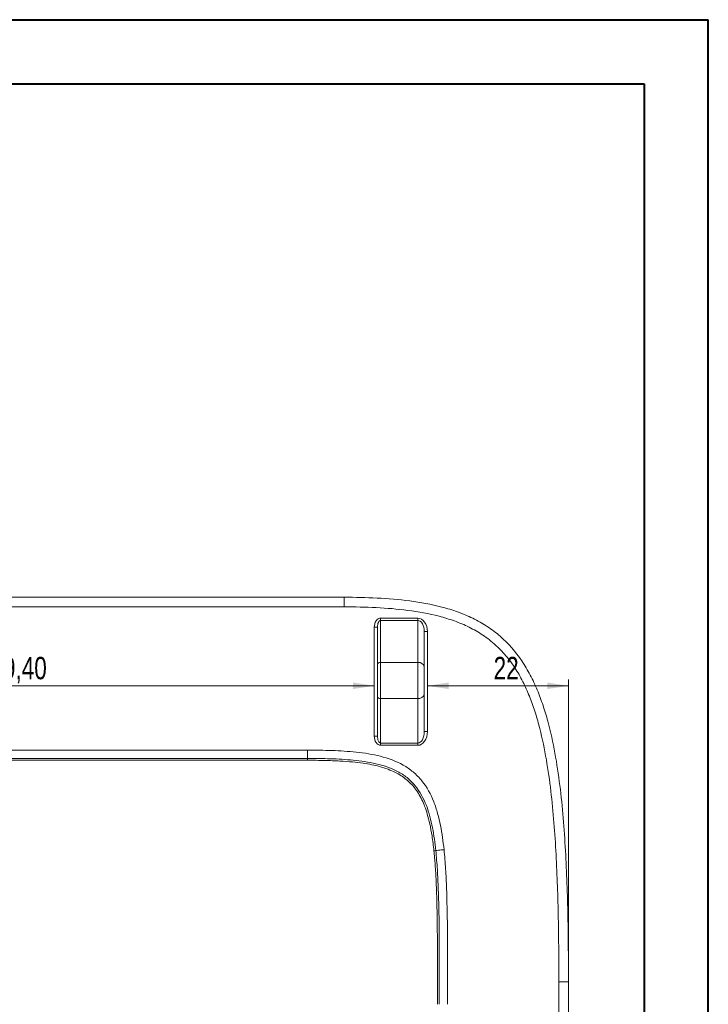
# Model space of a CAD drawing. Header units: millimetres. Extents: x 0 to 420, y 0 to 297.
# Tile 6 of 6: x 313 to 420, y 144 to 297. Entities that reach past the tile are written whole.
import ezdxf

# ---------------------------------------------------------------- set-up
doc = ezdxf.new("R2010")
doc.units = ezdxf.units.MM
doc.styles.add('SLDTEXTSTYLE0', font='TXT', dxfattribs={"width": 0.75})
doc.dimstyles.new('SLDDIMSTYLE1', dxfattribs={"dimtxt": 3.5, "dimasz": 3.302, "dimexe": 0, "dimexo": 0.0625, "dimgap": 0.875, "dimtad": 1, "dimrnd": 1e-09, "dimzin": 12, "dimdsep": 46, "dimtxsty": 'SLDTEXTSTYLE0', "dimsah": 1, "dimcen": 0.09, "dimadec": 0, "dimazin": 3, "dimtfac": 1, "dimtofl": 0, "dimtmove": 0, "dimatfit": 3, "dimfxl": 0, "dimfrac": 2, "dimtolj": 1, "dimtzin": 12, "dimarcsym": 0})
doc.dimstyles.new('SLDDIMSTYLE2', dxfattribs={"dimtxt": 3.5, "dimasz": 3.302, "dimexe": 0, "dimexo": 0.0625, "dimgap": 0.875, "dimtad": 1, "dimdec": 6, "dimrnd": 1e-09, "dimzin": 12, "dimdsep": 46, "dimtxsty": 'SLDTEXTSTYLE0', "dimsah": 1, "dimcen": 0.09, "dimadec": 0, "dimazin": 3, "dimtfac": 1, "dimtofl": 0, "dimtmove": 0, "dimatfit": 3, "dimfxl": 0, "dimfrac": 2, "dimtolj": 1, "dimtzin": 12, "dimarcsym": 0})

# ---------------------------------------------------------------- blocks, each defined once
blk = doc.blocks.new('_D_22')
at = {"color": 7, "linetype": 'Continuous', "lineweight": 0}
blk.add_line((278.56, 193.3), (367.96, 193.3), dxfattribs=at)
for points in [[(278.56, 193.3), (281.86, 192.8), (281.86, 193.81)], [(367.96, 193.3), (364.66, 193.81), (364.66, 192.8)]]:
    blk.add_solid(points, dxfattribs=at)
at = {"color": 7, "linetype": 'Continuous', "lineweight": 0, "insert": (308.09, 197.82), "char_height": 3.5, "attachment_point": 1, "style": 'SLDTEXTSTYLE0'}
blk.add_mtext('89,40', dxfattribs=at)
blk = doc.blocks.new('_D_23')
at = {"color": 7, "linetype": 'Continuous', "lineweight": 0}
for p, q in [((398.26, 148.11), (398.26, 194.3)), ((398.26, 193.3), (376.26, 193.3))]:
    blk.add_line(p, q, dxfattribs=at)
for points in [[(376.26, 193.3), (379.56, 192.8), (379.56, 193.81)], [(398.26, 193.3), (394.96, 193.81), (394.96, 192.8)]]:
    blk.add_solid(points, dxfattribs=at)
at = {"color": 7, "linetype": 'Continuous', "lineweight": 0, "insert": (386.59, 197.82), "char_height": 3.5, "attachment_point": 1, "style": 'SLDTEXTSTYLE0'}
blk.add_mtext('22', dxfattribs=at)

msp = doc.modelspace()

# ---------------------------------------------------------------- linework, layer by layer
at = {"color": 7, "linetype": 'Continuous', "lineweight": 40}
for p, q in [((0.0788436, 297.2147802), (420.0788436, 297.2147802)), ((420.0788436, 0.2147802), (420.0788436, 297.2147802)), ((25.0788436, 287.2147802), (410.0788436, 287.2147802)), ((410.0788436, 287.2147802), (410.0788436, 10.2147802))]:
    msp.add_line(p, q, dxfattribs=at)
at = {"color": 7, "linetype": 'Continuous', "lineweight": 15}
for p, q in [((283.2605305, 207.1146712), (363.2605305, 207.1146712)), ((363.2605305, 207.1146712), (363.2605305, 205.6146712)), ((363.2605305, 205.6146712), (283.2605305, 205.6146712)), ((368.9605305, 203.8539528), (368.9605305, 203.4961391)), ((368.9605305, 203.8539528), (374.7605305, 203.8539528)), ((368.9605305, 203.4961391), (368.9605305, 196.962499)), ((374.7605305, 203.4961391), (368.9605305, 203.4961391)), ((374.7605305, 203.8539528), (374.7605305, 203.4961391)), ((374.7605305, 196.962499), (374.7605305, 203.4961391)), ((367.9605305, 185.4511244), (367.9605305, 202.4565772)), ((367.9605305, 202.4565772), (368.4605305, 202.4565772)), ((368.4605305, 196.6046853), (368.4605305, 202.4565772)), ((375.7605305, 201.7578895), (375.7605305, 196.2468717)), ((375.7605305, 201.7578895), (376.2605305, 201.7578895)), ((376.2605305, 201.7578895), (376.2605305, 186.1669621)), ((368.9605305, 196.962499), (368.9605305, 191.3060604)), ((368.9605305, 196.962499), (374.7605305, 196.962499)), ((374.7605305, 191.3060604), (374.7605305, 196.962499)), ((368.4605305, 191.6553016), (368.4605305, 196.6046853)), ((375.7605305, 196.2468717), (375.7605305, 192.0045428)), ((375.7605305, 192.0045428), (375.7605305, 186.1669621)), ((368.4605305, 185.4511244), (368.4605305, 191.6553016)), ((368.9605305, 191.3060604), (374.7605305, 191.3060604)), ((368.9605305, 191.3060604), (368.9605305, 184.3686903)), ((374.7605305, 184.3686903), (374.7605305, 191.3060604)), ((375.7605305, 186.1669621), (376.2605305, 186.1669621)), ((367.9605305, 185.4511244), (368.4605305, 185.4511244)), ((368.9605305, 184.3686903), (374.7605305, 184.3686903)), ((368.9605305, 184.3686903), (368.9605305, 184.0194491)), ((374.7605305, 184.3686903), (374.7605305, 184.0194491)), ((278.9567748, 183.2650719), (357.5683072, 183.2650719)), ((357.5683072, 183.2650719), (357.5683072, 181.9742016)), ((374.7605305, 184.0194491), (368.9605305, 184.0194491)), ((357.5683072, 181.9742016), (278.9567748, 181.9742016)), ((278.9567748, 181.6860736), (357.5683072, 181.6860736)), ((396.7605305, 147.1146712), (398.2605305, 147.1146712))]:
    msp.add_line(p, q, dxfattribs=at)
at = {"color": 8, "linetype": 'Continuous', "lineweight": 15}
msp.add_line((357.5683072, 181.6860736), (357.5683072, 181.9742016), dxfattribs=at)
at = {"color": 7, "linetype": 'Continuous', "lineweight": 15}
for centre, radius, start, end in [((368.8995458, 196.5194668), 0.4472098, 82.162320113, 169.01476399), ((374.8824999, 196.0764346), 0.8944196, 10.98523601, 97.837679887), ((374.8885611, 192.187841), 0.8910269, 261.738641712, 348.128600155), ((368.8965152, 191.7469507), 0.4455134, 191.871399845, 278.261358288)]:
    msp.add_arc(centre, radius, start, end, dxfattribs=at)
for centre, major_axis, ratio, start_param, end_param in [((368.9605305, 202.4565772), (0, -1.3973755), 0.7156272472, 3.1415926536, 4.7123889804), ((368.9605305, 202.4565772), (0, 1.0395619), 0.4809718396, 0, 1.5707963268), ((374.7605305, 201.7578895), (0, -2.0960633), 0.7156272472, 1.5707963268, 3.1415926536), ((374.7605305, 201.7578895), (0, 1.7382497), 0.5752913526, 4.7123889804, 6.2831853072), ((374.7605305, 186.1669621), (0, 1.7982718), 0.5560894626, 3.1415926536, 4.7123889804), ((374.7605305, 186.1669621), (0, -2.147513), 0.6984823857, 0, 1.5707963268), ((368.9605305, 185.4511244), (0, -1.4316753), 0.6984823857, 4.7123889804, 6.2831853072), ((368.9605305, 185.4511244), (0, 1.0824341), 0.4619218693, 1.5707963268, 3.1415926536)]:
    msp.add_ellipse(centre, major_axis=major_axis, ratio=ratio, start_param=start_param, end_param=end_param, dxfattribs=at)
for points, knots in [([(363.2605305, 207.1146712), (364.9727058, 207.1146712), (366.6836495, 207.0812895), (370.1016358, 206.9087841), (371.8117195, 206.7694997), (375.1929767, 206.3262681), (376.8669011, 206.0230448), (379.3378745, 205.373216), (380.1548083, 205.1237564), (381.367382, 204.686901), (381.7698518, 204.5305475), (382.5611139, 204.1981548), (382.9509455, 204.0217699), (384.1018148, 203.4598943), (384.8442126, 203.0416569), (385.9157642, 202.3404359), (386.2659433, 202.0943896), (386.9515545, 201.5763895), (387.2880756, 201.3033868), (388.9091962, 199.8915895), (390.0223785, 198.6032088), (391.2211806, 196.8260371), (391.4519556, 196.4612709), (391.8920344, 195.7218743), (392.1012845, 195.3475206), (392.6999987, 194.2119312), (393.0605372, 193.4382147), (393.7191906, 191.8638474), (394.0172775, 191.0631846), (394.5625521, 189.439897), (394.8101194, 188.6155312), (395.4846457, 186.136917), (395.8467956, 184.4718575), (396.4582828, 181.1254354), (396.707029, 179.4439874), (397.336953, 174.382834), (397.6047418, 170.9866848), (397.986979, 164.1724568), (398.0986224, 160.7616792), (398.2358453, 153.9392796), (398.2605305, 150.5269075), (398.2605305, 147.1146712)], [0, 0, 0, 0, 0.0625, 0.0625, 0.125, 0.125, 0.1875, 0.1875, 0.21875, 0.21875, 0.234375, 0.234375, 0.25, 0.25, 0.28125, 0.28125, 0.296875, 0.296875, 0.3125, 0.3125, 0.375, 0.375, 0.390625, 0.390625, 0.40625, 0.40625, 0.4375, 0.4375, 0.46875, 0.46875, 0.5, 0.5, 0.5625, 0.5625, 0.625, 0.625, 0.75, 0.75, 0.875, 0.875, 1, 1, 1, 1]), ([(396.7605305, 147.1146712), (396.7605305, 150.4280701), (396.737166, 153.7409376), (396.6084828, 160.3648084), (396.5039873, 163.6758305), (396.1484783, 170.294542), (395.8998721, 173.5956613), (395.3192885, 178.5160215), (395.0904909, 180.1510623), (394.5297313, 183.406287), (394.1983202, 185.0265503), (393.5826463, 187.4398715), (393.3568138, 188.2433616), (392.8572151, 189.83317), (392.5840351, 190.618006), (391.9797443, 192.162732), (391.6486701, 192.9226377), (391.0976484, 194.0390661), (390.9048752, 194.4072906), (390.498868, 195.1349288), (390.2850494, 195.4952495), (389.1654594, 197.2609253), (388.1181492, 198.5424086), (386.5748992, 199.9419248), (386.253211, 200.2128262), (385.5936976, 200.727946), (385.2562924, 200.9720496), (384.2223687, 201.6661676), (383.5041281, 202.0779649), (382.3888121, 202.6288844), (382.0107193, 202.8014036), (381.2428273, 203.1258463), (380.851966, 203.2781257), (379.6739887, 203.7027777), (378.8801491, 203.9440538), (376.4788914, 204.5709978), (374.8520504, 204.8613328), (371.5664649, 205.2854116), (369.9052273, 205.418241), (366.5853223, 205.5828252), (364.9235126, 205.6146712), (363.2605305, 205.6146712)], [0, 0, 0, 0, 0.125, 0.125, 0.25, 0.25, 0.375, 0.375, 0.4375, 0.4375, 0.5, 0.5, 0.53125, 0.53125, 0.5625, 0.5625, 0.59375, 0.59375, 0.609375, 0.609375, 0.625, 0.625, 0.6875, 0.6875, 0.703125, 0.703125, 0.71875, 0.71875, 0.75, 0.75, 0.765625, 0.765625, 0.78125, 0.78125, 0.8125, 0.8125, 0.875, 0.875, 0.9375, 0.9375, 1, 1, 1, 1]), ([(357.5683072, 183.2650719), (358.8376043, 183.2650719), (360.1056247, 183.2479962), (362.6373172, 183.1556903), (363.9010885, 183.0817871), (365.7898996, 182.8793744), (366.418384, 182.7969331), (367.6720616, 182.5880346), (368.2998405, 182.4605985), (370.1507201, 181.9916081), (371.3434188, 181.566105), (373.0212337, 180.6233489), (373.5472023, 180.2625468), (374.2764155, 179.6542959), (374.5097608, 179.439866), (374.9566307, 178.9872037), (375.1710866, 178.7479019), (376.1833236, 177.5049559), (376.7818309, 176.3926546), (377.4817036, 174.613735), (377.6792106, 174.0037054), (378.0203797, 172.7731143), (378.1650511, 172.1495902), (378.5389235, 170.2719591), (378.7125071, 169.0080307), (378.8457812, 167.7376165)], [0, 0, 0, 0, 0.125, 0.125, 0.25, 0.25, 0.3125, 0.3125, 0.375, 0.375, 0.5, 0.5, 0.5625, 0.5625, 0.59375, 0.59375, 0.625, 0.625, 0.75, 0.75, 0.8125, 0.8125, 0.875, 0.875, 1, 1, 1, 1]), ([(377.5619543, 167.6029509), (377.4371488, 168.7926398), (377.2757036, 169.9800704), (376.9321528, 171.7422151), (376.7997149, 172.3276678), (376.487328, 173.4840749), (376.3072394, 174.0571801), (375.6646783, 175.733484), (375.1132214, 176.7825878), (374.1576743, 177.9459498), (373.9550226, 178.168507), (373.5311358, 178.587899), (373.3090425, 178.7853981), (372.8457044, 179.1573821), (372.6046509, 179.332097), (372.1032123, 179.6582962), (371.841606, 179.8104252), (370.5150674, 180.507683), (369.3845936, 180.8749576), (367.6360484, 181.2804887), (367.0471983, 181.3892242), (365.8701763, 181.5684137), (365.280286, 181.6393476), (363.5078025, 181.8140913), (362.3222635, 181.8780452), (359.9477133, 181.9589736), (358.758573, 181.9742016), (357.5683072, 181.9742016)], [0, 0, 0, 0, 0.125, 0.125, 0.1875, 0.1875, 0.25, 0.25, 0.375, 0.375, 0.40625, 0.40625, 0.4375, 0.4375, 0.46875, 0.46875, 0.5, 0.5, 0.625, 0.625, 0.6875, 0.6875, 0.75, 0.75, 0.875, 0.875, 1, 1, 1, 1]), ([(357.5683072, 181.6860736), (358.4694193, 181.6809748), (360.1491429, 181.6714704), (362.4879426, 181.583843), (364.4740299, 181.4427723), (366.137343, 181.2480472), (367.5231258, 181.0132332), (368.8328738, 180.7106923), (370.0647761, 180.3290232), (371.2120621, 179.8346332), (372.1537223, 179.3045605), (373.2073215, 178.540465), (374.1161339, 177.6079192), (374.8878685, 176.4898315), (375.4056969, 175.5279271), (375.8675288, 174.4442765), (376.2797425, 173.2015206), (376.6672585, 171.662807), (377.020236, 169.7558955), (377.1848766, 168.3473381), (377.2753985, 167.5728925)], [0, 0, 0, 0, 0.0959030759, 0.1787687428, 0.2490490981, 0.3077622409, 0.3569380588, 0.3985587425, 0.4507648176, 0.4939603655, 0.531280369, 0.5655312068, 0.6322408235, 0.6685190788, 0.7098969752, 0.748270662, 0.79376535, 0.849099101, 0.9170324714, 1, 1, 1, 1]), ([(377.2753978, 167.5728993), (377.3435185, 166.8435685), (377.4889035, 165.2870128), (377.6248294, 162.8036935), (377.7231074, 160.0513925), (377.7900242, 156.6948898), (377.8212556, 152.7503962), (377.8280375, 148.2457181), (377.8269331, 145.1748268), (377.8263721, 143.6147759)], [0, 0, 0, 0, 0.0916575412, 0.1956177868, 0.311160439, 0.4362913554, 0.6157130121, 0.8047774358, 1, 1, 1, 1]), ([(378.8457812, 167.7376165), (378.5328517, 167.7047942), (378.221336, 167.6721202), (377.7533403, 167.6230335), (377.5989748, 167.6068425), (377.5619534, 167.6029595)], [0, 0, 0, 0, 0.5, 0.5, 1, 1, 1, 1]), ([(378.1145001, 143.6146938), (378.1150703, 145.6150146), (378.1161041, 147.6153371), (378.1108099, 151.6159683), (378.1043551, 153.6163684), (378.0627483, 157.6165326), (378.0273649, 159.6162803), (377.9171179, 162.6145907), (377.8703578, 163.614074), (377.7445301, 165.6106741), (377.6663316, 166.607812), (377.5619534, 167.6029595)], [0, 0, 0, 0, 0.25, 0.25, 0.5, 0.5, 0.75, 0.75, 0.875, 0.875, 1, 1, 1, 1]), ([(378.8457812, 167.7376165), (378.950746, 166.736876), (379.0297729, 165.7341623), (379.157102, 163.7263974), (379.2045579, 162.7213051), (379.3165312, 159.7061599), (379.3525911, 157.6951767), (379.3949832, 153.6725274), (379.4015809, 151.6608759), (379.4069864, 147.6377536), (379.405944, 145.6261876), (379.4053705, 143.6146222)], [0, 0, 0, 0, 0.125, 0.125, 0.25, 0.25, 0.5, 0.5, 0.75, 0.75, 1, 1, 1, 1]), ([(363.2605305, 88.6146712), (364.9057978, 88.6146712), (366.546698, 88.645933), (369.8149627, 88.8053476), (371.4423894, 88.9330553), (374.6759902, 89.340603), (376.2823039, 89.6194431), (378.6657153, 90.2242416), (379.4557862, 90.4573339), (381.0243692, 91.0062601), (381.8069146, 91.3247585), (384.0571765, 92.4053193), (385.4472104, 93.2992364), (387.0163208, 94.6820228), (387.3230201, 94.9731208), (387.9096337, 95.5720392), (388.1904151, 95.8804239), (388.9976644, 96.8305863), (389.4890572, 97.497358), (390.3916619, 98.8880377), (390.8029066, 99.6119222), (391.557663, 101.107957), (391.8974582, 101.8728539), (392.8208832, 104.1891389), (393.3144782, 105.7703257), (394.1483993, 108.9791701), (394.4880357, 110.6085497), (395.0626846, 113.892481), (395.2965309, 115.5415685), (395.6916004, 118.8494151), (395.8526161, 120.5090705), (396.1224875, 123.8292852), (396.2313042, 125.4903087), (396.5011805, 130.4753637), (396.6068471, 133.8013382), (396.7369413, 140.4561368), (396.7605305, 143.7849903), (396.7605305, 147.1146712)], [0, 0, 0, 0, 0.0625, 0.0625, 0.125, 0.125, 0.1875, 0.1875, 0.21875, 0.21875, 0.25, 0.25, 0.3125, 0.3125, 0.328125, 0.328125, 0.34375, 0.34375, 0.375, 0.375, 0.40625, 0.40625, 0.4375, 0.4375, 0.5, 0.5, 0.5625, 0.5625, 0.625, 0.625, 0.6875, 0.6875, 0.75, 0.75, 0.875, 0.875, 1, 1, 1, 1]), ([(398.2605305, 147.1146712), (398.2605305, 143.6966467), (398.2357677, 140.2786717), (398.0980058, 133.4445751), (397.9858746, 130.0275341), (397.6979983, 124.910066), (397.5817693, 123.2054713), (397.2929582, 119.799696), (397.1204893, 118.098655), (396.696342, 114.7085149), (396.4447718, 113.0180357), (395.8258132, 109.6552737), (395.4602194, 107.9909564), (394.5616694, 104.713214), (394.0295605, 103.0995315), (393.2021592, 101.1317707), (393.0284304, 100.7407268), (392.662373, 99.9642949), (392.4699017, 99.5787822), (391.8677183, 98.4437822), (391.4315082, 97.7119265), (390.4785321, 96.3057231), (389.9617444, 95.6313909), (389.1174445, 94.6692355), (388.8244893, 94.3567424), (388.2141067, 93.7492268), (387.8971281, 93.4548839), (386.2785427, 92.0531777), (384.854202, 91.135512), (382.5550338, 90.0149221), (381.7569406, 89.6823442), (380.1452806, 89.1026042), (379.3302052, 88.8539303), (376.8630447, 88.2056442), (375.1893265, 87.9024252), (372.6512828, 87.5699825), (371.7995737, 87.4798709), (370.0949564, 87.3334747), (369.2419149, 87.2771229), (366.6810525, 87.1480132), (364.9715167, 87.1146712), (363.2605305, 87.1146712)], [0, 0, 0, 0, 0.125, 0.125, 0.25, 0.25, 0.3125, 0.3125, 0.375, 0.375, 0.4375, 0.4375, 0.5, 0.5, 0.5625, 0.5625, 0.578125, 0.578125, 0.59375, 0.59375, 0.625, 0.625, 0.65625, 0.65625, 0.671875, 0.671875, 0.6875, 0.6875, 0.75, 0.75, 0.78125, 0.78125, 0.8125, 0.8125, 0.875, 0.875, 0.90625, 0.90625, 0.9375, 0.9375, 1, 1, 1, 1])]:
    msp.add_open_spline(points, degree=3, knots=knots, dxfattribs=at)
at = {"color": 8, "linetype": 'Continuous', "lineweight": 15}
msp.add_open_spline([(377.2753985, 167.5728925), (377.2753985, 167.5728925), (377.3715878, 167.5829834), (377.561954, 167.6029539)], degree=3, dxfattribs=at)

# ---------------------------------------------------------------- dimensions: what is measured, and where the dimension line sits
at = {"color": 7, "linetype": 'Continuous', "lineweight": 0}
for base, p1, p2, dimstyle, picture, middle in [((367.9605305, 193.3049145), (278.5605305, 185.4511244), (367.9605305, 185.4511244), 'SLDDIMSTYLE1', '_D_22', (313.9114326, 193.3049145)), ((376.2605305, 193.3049145), (398.2605305, 147.1146712), (376.2605305, 186.1669621), 'SLDDIMSTYLE2', '_D_23', (389.1779917, 193.3049145))]:
    dim = msp.add_linear_dim(base=base, p1=p1, p2=p2, dimstyle=dimstyle, dxfattribs=at)
    dim.commit()
    dim.dimension.update_dxf_attribs({"geometry": picture, "text_midpoint": middle, "dimtype": 160})

doc.saveas('drawing.dxf')
